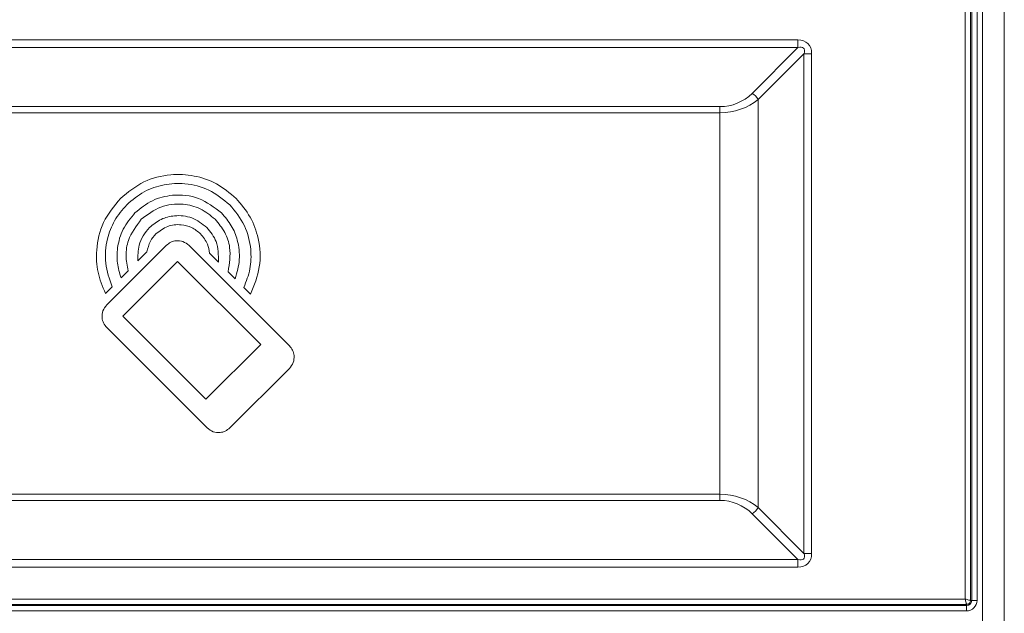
# Model space of a CAD drawing. Header units: millimetres. Extents: x 0 to 1118, y 0 to 864.
# Tile 39 of 256: x 255 to 277, y 188 to 201. Entities that reach past the tile are written whole.
import ezdxf

# ---------------------------------------------------------------- set-up
doc = ezdxf.new("R2010")
doc.units = ezdxf.units.MM

msp = doc.modelspace()

# ---------------------------------------------------------------- linework, layer by layer
at = {"color": 7, "linetype": 'Continuous', "lineweight": 15}
for p, q in [((276.7799, 242.5967), (276.7799, 183.2217)), ((277.2874, 242.5967), (277.2874, 183.2217)), ((257.9004, 196.1296), (256.5241, 194.7534)), ((260.7489, 193.8075), (258.4268, 196.1296)), ((257.2457, 195.7697), (257.4539, 195.9779)), ((258.9042, 195.9469), (259.1059, 195.7453)), ((258.1636, 195.7611), (256.8927, 194.4902)), ((260.0868, 193.8381), (258.1636, 195.7611)), ((256.8542, 195.3782), (257.0187, 195.5426)), ((259.3295, 195.5217), (259.4928, 195.3584)), ((256.4933, 195.0172), (256.6489, 195.1729)), ((259.6967, 195.1546), (259.8523, 194.999)), ((256.8927, 194.4902), (258.8158, 192.567)), ((256.5241, 194.227), (258.8462, 191.9049)), ((258.8158, 192.567), (260.0868, 193.8381)), ((259.3727, 191.9049), (260.7489, 193.2811))]:
    msp.add_line(p, q, dxfattribs=at)
at = {"color": 9, "linetype": 'Continuous', "lineweight": 0}
for p, q in [((276.3807, 187.9422), (276.3807, 237.8763)), ((276.5055, 237.9092), (276.5055, 187.9092)), ((276.5324, 187.9092), (276.5324, 237.9092)), ((276.6572, 237.9092), (276.6572, 187.9092)), ((243.8151, 200.8878), (272.5121, 200.8878)), ((272.5121, 200.711), (243.8151, 200.711)), ((271.4514, 199.6504), (272.5121, 200.711)), ((272.5121, 200.8878), (272.5121, 200.711)), ((272.6535, 200.5696), (271.5928, 199.5089)), ((272.6535, 188.9989), (272.6535, 200.5696)), ((272.8303, 200.5696), (272.6535, 200.5696)), ((272.8303, 200.5696), (272.8303, 188.9989)), ((245.6182, 199.3428), (270.709, 199.3428)), ((270.709, 199.2014), (270.709, 199.3428)), ((271.5928, 199.5089), (271.5928, 190.0596)), ((270.709, 199.2014), (245.6182, 199.2014)), ((270.709, 190.3671), (270.709, 199.2014)), ((245.6182, 190.3671), (270.709, 190.3671)), ((270.709, 190.2257), (245.6182, 190.2257)), ((270.709, 190.2257), (270.709, 190.3671)), ((271.5928, 190.0596), (272.6535, 188.9989)), ((272.5121, 188.8575), (271.4514, 189.9181)), ((243.8151, 188.8575), (272.5121, 188.8575)), ((272.5121, 188.8575), (272.5121, 188.6807)), ((272.8303, 188.9989), (272.6535, 188.9989)), ((272.5121, 188.6807), (243.8151, 188.6807)), ((219.1965, 187.9422), (276.3807, 187.9422)), ((276.4136, 187.8173), (219.1636, 187.8173)), ((219.1636, 187.7905), (276.4136, 187.7905)), ((276.4136, 187.7905), (276.4136, 187.8173)), ((276.4136, 187.7905), (276.4136, 187.6656)), ((276.5055, 187.9092), (276.5324, 187.9092)), ((276.6572, 187.9092), (276.5324, 187.9092)), ((276.4136, 187.6656), (219.1636, 187.6656))]:
    msp.add_line(p, q, dxfattribs=at)
for centre, radius, start, end in [((270.709, 200.3928), 1.05, 270, 315), ((271.3009, 199.3584), 0.3284, 27.27318, 62.72757), ((270.709, 189.1757), 1.05, 45, 90), ((271.3009, 190.21), 0.3284, 297.27155, 332.7277), ((276.4136, 187.9092), 0.1188, 270, 0), ((276.4136, 187.9092), 0.2436, 270, 0)]:
    msp.add_arc(centre, radius, start, end, dxfattribs=at)
for centre, major_axis, ratio, start_param, end_param in [((272.1939, 200.2514), (-0.5511, -0.5511), 0.5773503, 2.6179939, 3.6651914), ((272.1939, 200.2514), (0.4491, 0.4491), 0.3149183, 5.7595865, 6.8067841), ((270.709, 200.2514), (1.25, 0), 0.84, 4.712389, 5.4977871), ((270.709, 189.3171), (1.25, 0), 0.84, 0.7853982, 1.5707963), ((272.1939, 189.3171), (0.4491, -0.4491), 0.3149183, 5.7595865, 6.8067841), ((272.1939, 189.3171), (0.5511, -0.5511), 0.5773503, 5.7595865, 6.8067841)]:
    msp.add_ellipse(centre, major_axis=major_axis, ratio=ratio, start_param=start_param, end_param=end_param, dxfattribs=at)
at = {"color": 7, "linetype": 'Continuous', "lineweight": 15}
for points, knots in [([(259.5155, 197.219), (259.37, 197.3414), (259.0839, 197.5821), (258.5489, 197.7615), (257.9692, 197.791), (257.3529, 197.638), (257.0122, 197.3602), (256.8389, 197.219)], [0, 0, 0, 0, 0.1912543, 0.3761421, 0.5590508, 0.7757287, 1, 1, 1, 1]), ([(256.9863, 197.0716), (257.1158, 197.1805), (257.3705, 197.3947), (257.8466, 197.5543), (258.3625, 197.5806), (258.9108, 197.4445), (259.214, 197.1973), (259.3682, 197.0716)], [0, 0, 0, 0, 0.1912754, 0.3761785, 0.5590909, 0.7757573, 1, 1, 1, 1]), ([(259.1785, 196.8817), (259.01, 197.0114), (258.6785, 197.2665), (258.0855, 197.3245), (257.5614, 197.1955), (257.306, 196.9875), (257.1762, 196.8817)], [0, 0, 0, 0, 0.2835762, 0.5579934, 0.7751998, 1, 1, 1, 1]), ([(256.8389, 197.219), (256.6943, 197.0407), (256.4099, 196.6903), (256.268, 196.0709), (256.2936, 195.4995), (256.4265, 195.1785), (256.4933, 195.0172)], [0, 0, 0, 0, 0.28681, 0.5639091, 0.7808094, 1, 1, 1, 1]), ([(256.6489, 195.1729), (256.5863, 195.3533), (256.4614, 195.713), (256.5115, 196.2511), (256.6859, 196.7194), (256.885, 196.9529), (256.9863, 197.0716)], [0, 0, 0, 0, 0.2773412, 0.5530166, 0.7728006, 1, 1, 1, 1]), ([(257.3235, 196.7344), (257.4672, 196.8449), (257.7498, 197.0625), (258.2555, 197.112), (258.7025, 197.002), (258.9202, 196.8246), (259.0309, 196.7344)], [0, 0, 0, 0, 0.2835773, 0.5579994, 0.7752053, 1, 1, 1, 1]), ([(259.3682, 197.0716), (259.4944, 196.9168), (259.7427, 196.6124), (259.8726, 196.0752), (259.8593, 195.578), (259.7511, 195.2962), (259.6967, 195.1546)], [0, 0, 0, 0, 0.287016, 0.5643006, 0.7811641, 1, 1, 1, 1]), ([(259.8523, 194.999), (259.9356, 195.2071), (260.1015, 195.6216), (260.0604, 196.2544), (259.8657, 196.8059), (259.6335, 197.0798), (259.5155, 197.219)], [0, 0, 0, 0, 0.2779829, 0.5535237, 0.7730138, 1, 1, 1, 1]), ([(257.1762, 196.8817), (257.0763, 196.7609), (256.8799, 196.5234), (256.7634, 196.1069), (256.7531, 195.7179), (256.8204, 195.4916), (256.8542, 195.3782)], [0, 0, 0, 0, 0.28749422, 0.56528223, 0.78207022, 1, 1, 1, 1]), ([(258.8412, 196.5445), (258.7295, 196.6305), (258.5097, 196.7997), (258.1165, 196.8382), (257.7689, 196.7526), (257.5996, 196.6146), (257.5134, 196.5445)], [0, 0, 0, 0, 0.2835672, 0.5579643, 0.7751698, 1, 1, 1, 1]), ([(259.4928, 195.3584), (259.5355, 195.505), (259.6208, 195.7978), (259.5676, 196.2271), (259.4207, 196.6), (259.2601, 196.7868), (259.1785, 196.8817)], [0, 0, 0, 0, 0.2767658, 0.5525652, 0.7726137, 1, 1, 1, 1]), ([(257.0187, 195.5426), (256.9958, 195.6592), (256.9501, 195.8923), (257.0173, 196.3283), (257.2067, 196.5794), (257.3235, 196.7344)], [0, 0, 0, 0, 0.2767793, 0.5536828, 1, 1, 1, 1]), ([(257.6608, 196.3971), (257.7477, 196.464), (257.9186, 196.5956), (258.2246, 196.6255), (258.495, 196.559), (258.6267, 196.4517), (258.6937, 196.3971)], [0, 0, 0, 0, 0.2835444, 0.5579703, 0.7751945, 1, 1, 1, 1]), ([(259.0309, 196.7344), (259.1115, 196.6373), (259.2699, 196.4464), (259.4119, 196.0201), (259.3607, 195.7102), (259.3295, 195.5217)], [0, 0, 0, 0, 0.2886623, 0.5676222, 1, 1, 1, 1]), ([(257.5134, 196.5445), (257.4603, 196.4825), (257.3559, 196.3605), (257.2439, 196.0949), (257.245, 195.8925), (257.2457, 195.7697)], [0, 0, 0, 0, 0.2888726, 0.5684502, 1, 1, 1, 1]), ([(257.4539, 195.9779), (257.4736, 196.0642), (257.5093, 196.2211), (257.6138, 196.3425), (257.6608, 196.3971)], [0, 0, 0, 0, 0.5506816, 1, 1, 1, 1]), ([(258.6937, 196.3971), (258.7553, 196.3215), (258.8637, 196.1883), (258.892, 196.0198), (258.9042, 195.9469)], [0, 0, 0, 0, 0.5674314, 1, 1, 1, 1]), ([(259.1059, 195.7453), (259.1073, 195.9099), (259.1098, 196.2088), (258.9245, 196.4404), (258.8412, 196.5445)], [0, 0, 0, 0, 0.5506091, 1, 1, 1, 1]), ([(258.4268, 196.1296), (258.3825, 196.1637), (258.2954, 196.2308), (258.1395, 196.2461), (258.0017, 196.2122), (257.9345, 196.1574), (257.9004, 196.1296)], [0, 0, 0, 0, 0.28354, 0.55797, 0.775197, 1, 1, 1, 1]), ([(256.5241, 194.7534), (256.49, 194.7091), (256.423, 194.6219), (256.4077, 194.466), (256.4416, 194.3282), (256.4963, 194.2611), (256.5241, 194.227)], [0, 0, 0, 0, 0.2836328, 0.5580639, 0.7752448, 1, 1, 1, 1]), ([(260.7489, 193.2811), (260.783, 193.3254), (260.8501, 193.4125), (260.8654, 193.5685), (260.8315, 193.7063), (260.7767, 193.7734), (260.7489, 193.8075)], [0, 0, 0, 0, 0.2836156, 0.5580074, 0.7751901, 1, 1, 1, 1]), ([(258.8462, 191.9049), (258.8905, 191.8708), (258.9777, 191.8037), (259.1336, 191.7884), (259.2714, 191.8224), (259.3385, 191.8771), (259.3727, 191.9049)], [0, 0, 0, 0, 0.2836497, 0.5580573, 0.7752245, 1, 1, 1, 1])]:
    msp.add_open_spline(points, degree=3, knots=knots, dxfattribs=at)
at = {"color": 9, "linetype": 'Continuous', "lineweight": 0}
for points, knots in [([(276.3807, 187.9422), (276.3849, 187.9266), (276.3934, 187.8956), (276.4026, 187.8613), (276.4082, 187.84), (276.4124, 187.8236), (276.4131, 187.8198), (276.4136, 187.8173)], [0, 0, 0, 0, 0.2499264, 0.4995926, 0.6312801, 0.7585822, 1, 1, 1, 1]), ([(276.3807, 187.9422), (276.3962, 187.9379), (276.4273, 187.9295), (276.4616, 187.9202), (276.4828, 187.9147), (276.4993, 187.9105), (276.503, 187.9097), (276.5055, 187.9092)], [0, 0, 0, 0, 0.2499195, 0.4995812, 0.6312638, 0.7585585, 1, 1, 1, 1]), ([(276.5055, 187.9092), (276.5041, 187.8972), (276.5013, 187.8732), (276.48, 187.8428), (276.4497, 187.8216), (276.4256, 187.8188), (276.4136, 187.8173)], [0, 0, 0, 0, 0.25014535, 0.4999823, 0.74984449, 1, 1, 1, 1])]:
    msp.add_open_spline(points, degree=3, knots=knots, dxfattribs=at)

doc.saveas('drawing.dxf')
